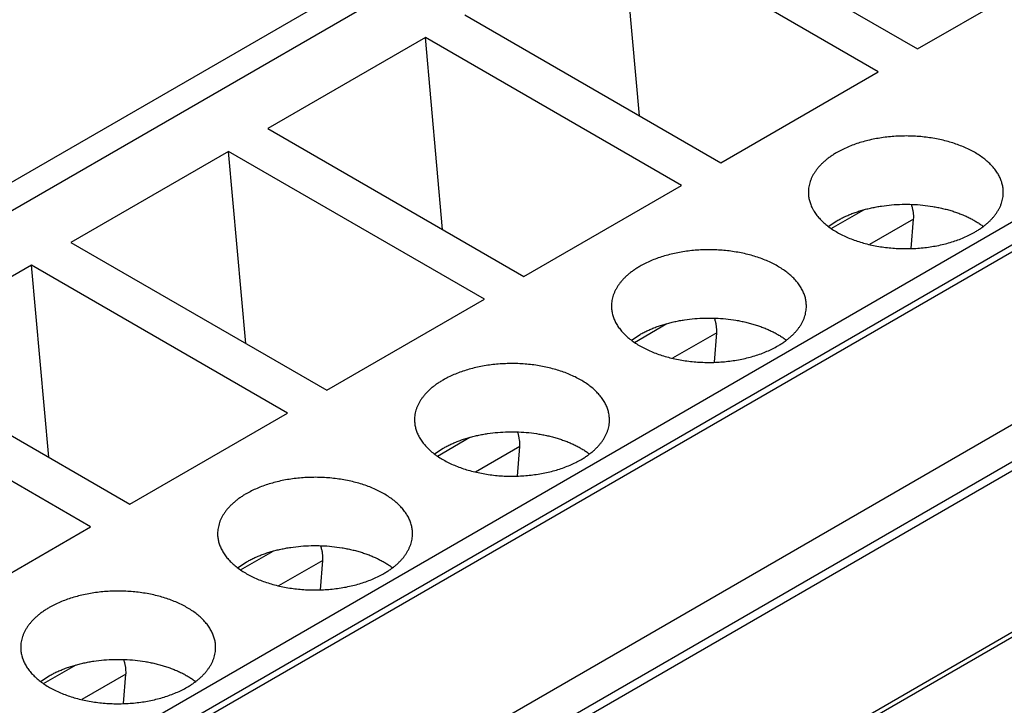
# Model space of a CAD drawing. Header units: inches. Extents: x 0 to 34, y 0 to 22.
# Tile 74 of 80: x 30.604 to 30.952, y 19.113 to 19.355. Entities that reach past the tile are written whole.
import ezdxf

# ---------------------------------------------------------------- set-up
doc = ezdxf.new("R2010")
doc.units = ezdxf.units.IN
doc.header["$LTSCALE"] = 1.87
doc.header["$MEASUREMENT"] = 0
doc.layers.get('0').update_dxf_attribs({"linetype": 'CONTINUOUS'})

msp = doc.modelspace()

# ---------------------------------------------------------------- linework, layer by layer
at = {"color": 7, "linetype": 'CONTINUOUS'}
for p, q in [((30.85879, 19.44649), (28.73609, 18.22086)), ((28.75085, 18.21939), (30.87356, 19.44503)), ((30.8311, 19.39721), (30.92158, 19.34497)), ((30.90766, 19.33693), (30.81718, 19.38917)), ((30.8233, 19.32135), (30.81718, 19.38917)), ((30.92158, 19.34497), (30.97726, 19.37711)), ((30.76151, 19.35702), (30.85198, 19.30478)), ((30.74759, 19.34898), (30.69191, 19.31684)), ((30.83806, 19.29674), (30.74759, 19.34898)), ((30.7537, 19.28116), (30.74759, 19.34898)), ((28.93111, 18.11532), (31.05381, 19.34095)), ((28.93459, 18.10929), (31.05729, 19.33492)), ((30.85198, 19.30478), (30.90766, 19.33693)), ((28.93459, 18.10688), (31.05729, 19.33251)), ((30.69191, 19.31684), (30.78239, 19.2646)), ((30.67799, 19.3088), (30.62231, 19.27665)), ((30.76847, 19.25656), (30.67799, 19.3088)), ((30.6841, 19.24098), (30.67799, 19.3088)), ((28.98749, 18.07634), (31.11019, 19.30197)), ((30.78239, 19.2646), (30.83806, 19.29674)), ((28.99588, 18.06809), (31.11859, 19.29371)), ((31.12352, 19.29323), (29.0008, 18.0676)), ((30.89105, 19.28153), (30.90255, 19.28817)), ((30.89, 19.28228), (30.89304, 19.28429)), ((30.92016, 19.28491), (30.90453, 19.27588)), ((30.91933, 19.27448), (30.92016, 19.28491)), ((30.62231, 19.27665), (30.71279, 19.22441)), ((30.60839, 19.26861), (30.55272, 19.23647)), ((30.69887, 19.21638), (30.60839, 19.26861)), ((30.6145, 19.20079), (30.60839, 19.26861)), ((31.17743, 19.26735), (29.05472, 18.04172)), ((31.17989, 19.26711), (29.05718, 18.04148)), ((30.71279, 19.22441), (30.76847, 19.25656)), ((30.82145, 19.24134), (30.83295, 19.24798)), ((30.82041, 19.2421), (30.82345, 19.24411)), ((30.85056, 19.24472), (30.83494, 19.2357)), ((30.84974, 19.23429), (30.85056, 19.24472)), ((30.55272, 19.23647), (30.64319, 19.18423)), ((30.62927, 19.17619), (30.5388, 19.22843)), ((30.64319, 19.18423), (30.69887, 19.21638)), ((30.75185, 19.20116), (30.76335, 19.2078)), ((30.75081, 19.20191), (30.75385, 19.20392)), ((30.78096, 19.20454), (30.76534, 19.19552)), ((30.78014, 19.19411), (30.78096, 19.20454)), ((30.5736, 19.14404), (30.62927, 19.17619)), ((30.68225, 19.16097), (30.69376, 19.16761)), ((30.68121, 19.16173), (30.68425, 19.16374)), ((30.71137, 19.16435), (30.69574, 19.15533)), ((30.71054, 19.15392), (30.71137, 19.16435)), ((30.61266, 19.12079), (30.62416, 19.12743)), ((30.61162, 19.12154), (30.61466, 19.12355)), ((30.64177, 19.12417), (30.62615, 19.11515)), ((30.64094, 19.11374), (30.64177, 19.12417))]:
    msp.add_line(p, q, dxfattribs=at)
for centre in [(30.91075, 19.28565), (30.84115, 19.24546), (30.77156, 19.20528), (30.70196, 19.16509), (30.63236, 19.12491)]:
    msp.add_arc(centre, 0.00944, 355.4961, 0.0764, dxfattribs=at)
for points, knots in [([(30.95185, 19.29433), (30.95185, 19.29458), (30.95184, 19.29507), (30.95177, 19.2958), (30.95165, 19.29653), (30.95149, 19.29726), (30.95128, 19.29798), (30.95102, 19.2987), (30.95072, 19.29941), (30.95025, 19.30036), (30.94956, 19.30153), (30.94855, 19.30287), (30.94738, 19.30417), (30.94604, 19.30542), (30.94455, 19.30661), (30.94292, 19.30772), (30.94115, 19.30877), (30.93925, 19.30974), (30.93723, 19.31062), (30.9351, 19.31142), (30.93288, 19.31212), (30.93058, 19.31273), (30.9282, 19.31324), (30.92577, 19.31365), (30.92329, 19.31395), (30.92078, 19.31415), (30.91825, 19.31424), (30.91572, 19.31422), (30.91319, 19.31409), (30.91069, 19.31386), (30.90822, 19.31352), (30.90581, 19.31308), (30.90345, 19.31254), (30.90118, 19.3119), (30.89899, 19.31116), (30.8969, 19.31034), (30.89492, 19.30942), (30.89365, 19.30875), (30.89304, 19.3084)], [0, 0, 0, 0, 0.010653, 0.021335, 0.032074, 0.042898, 0.053833, 0.064905, 0.076137, 0.08755, 0.110991, 0.135368, 0.160781, 0.187296, 0.214949, 0.243748, 0.273677, 0.3047, 0.336759, 0.369784, 0.403688, 0.438373, 0.473732, 0.509648, 0.545999, 0.582658, 0.619494, 0.656374, 0.693166, 0.729736, 0.765956, 0.8017, 0.836846, 0.871282, 0.904903, 0.937615, 0.969337, 1, 1, 1, 1]), ([(30.89304, 19.3084), (30.89265, 19.30817), (30.89188, 19.30771), (30.89078, 19.30697), (30.88974, 19.3062), (30.88876, 19.3054), (30.88786, 19.30458), (30.88702, 19.30373), (30.88626, 19.30285), (30.88557, 19.30196), (30.88496, 19.30105), (30.88443, 19.30012), (30.88398, 19.29918), (30.88361, 19.29822), (30.88332, 19.29726), (30.88311, 19.29629), (30.88298, 19.29531), (30.88296, 19.29466), (30.88296, 19.29433)], [0, 0, 0, 0, 0.075233, 0.14856, 0.219957, 0.28942, 0.356963, 0.422622, 0.486452, 0.548535, 0.608975, 0.667901, 0.725471, 0.781862, 0.837279, 0.891946, 0.946102, 1, 1, 1, 1]), ([(30.88296, 19.29433), (30.88296, 19.29409), (30.88297, 19.2936), (30.88304, 19.29287), (30.88316, 19.29214), (30.88332, 19.29141), (30.88353, 19.29069), (30.88379, 19.28997), (30.88409, 19.28926), (30.88455, 19.28831), (30.88525, 19.28714), (30.88626, 19.28579), (30.88743, 19.28449), (30.88876, 19.28325), (30.89025, 19.28206), (30.89189, 19.28094), (30.89366, 19.2799), (30.89556, 19.27893), (30.89758, 19.27804), (30.89971, 19.27725), (30.90193, 19.27654), (30.90423, 19.27594), (30.90661, 19.27543), (30.90904, 19.27502), (30.91152, 19.27472), (30.91403, 19.27452), (30.91656, 19.27443), (30.91909, 19.27445), (30.92162, 19.27457), (30.92412, 19.27481), (30.92658, 19.27514), (30.929, 19.27559), (30.93135, 19.27613), (30.93363, 19.27677), (30.93582, 19.2775), (30.93791, 19.27833), (30.93989, 19.27924), (30.94115, 19.27992), (30.94176, 19.28027)], [0, 0, 0, 0, 0.010653, 0.021335, 0.032074, 0.042898, 0.053833, 0.064905, 0.076137, 0.08755, 0.110991, 0.135368, 0.160781, 0.187296, 0.214949, 0.243748, 0.273677, 0.3047, 0.336759, 0.369784, 0.403688, 0.438373, 0.473732, 0.509648, 0.545999, 0.582658, 0.619494, 0.656374, 0.693166, 0.729736, 0.765956, 0.8017, 0.836846, 0.871282, 0.904903, 0.937615, 0.969337, 1, 1, 1, 1]), ([(30.94176, 19.28027), (30.94216, 19.2805), (30.94292, 19.28096), (30.94403, 19.2817), (30.94507, 19.28247), (30.94605, 19.28327), (30.94695, 19.28409), (30.94779, 19.28494), (30.94855, 19.28581), (30.94923, 19.28671), (30.94985, 19.28762), (30.95038, 19.28855), (30.95083, 19.28949), (30.9512, 19.29044), (30.95149, 19.29141), (30.9517, 19.29238), (30.95183, 19.29336), (30.95185, 19.29401), (30.95185, 19.29433)], [0, 0, 0, 0, 0.075233, 0.14856, 0.219957, 0.28942, 0.356963, 0.422622, 0.486452, 0.548535, 0.608975, 0.667901, 0.725471, 0.781862, 0.837279, 0.891946, 0.946102, 1, 1, 1, 1]), ([(30.89304, 19.28429), (30.89348, 19.28454), (30.89438, 19.28504), (30.89578, 19.28572), (30.89724, 19.28636), (30.89876, 19.28696), (30.90032, 19.28751), (30.90194, 19.28801), (30.9036, 19.28846), (30.9053, 19.28886), (30.90704, 19.2892), (30.9094, 19.28959), (30.9124, 19.28994), (30.91605, 19.29014), (30.91971, 19.29011), (30.92335, 19.28986), (30.92634, 19.28946), (30.92868, 19.28903), (30.9304, 19.28866), (30.93208, 19.28823), (30.93371, 19.28776), (30.93531, 19.28723), (30.93685, 19.28666), (30.93833, 19.28604), (30.93976, 19.28537), (30.94113, 19.28466), (30.94242, 19.28391), (30.94365, 19.28312), (30.94443, 19.28257), (30.94481, 19.28228)], [0, 0, 0, 0, 0.027972, 0.056656, 0.086024, 0.116041, 0.146667, 0.177858, 0.209567, 0.241743, 0.274331, 0.307275, 0.373985, 0.441389, 0.508983, 0.576255, 0.642702, 0.675468, 0.707849, 0.739789, 0.771235, 0.802138, 0.832452, 0.862136, 0.891152, 0.919469, 0.947061, 0.973909, 1, 1, 1, 1]), ([(30.92019, 19.28566), (30.92019, 19.28601), (30.92015, 19.28673), (30.91999, 19.28783), (30.91974, 19.28896), (30.91951, 19.28971), (30.91938, 19.29008)], [0, 0, 0, 0, 0.233406, 0.478926, 0.735073, 1, 1, 1, 1]), ([(30.88226, 19.25415), (30.88226, 19.25439), (30.88224, 19.25488), (30.88217, 19.25561), (30.88205, 19.25634), (30.88189, 19.25707), (30.88168, 19.2578), (30.88142, 19.25851), (30.88112, 19.25923), (30.88066, 19.26017), (30.87996, 19.26134), (30.87895, 19.26269), (30.87778, 19.26399), (30.87645, 19.26524), (30.87496, 19.26642), (30.87332, 19.26754), (30.87155, 19.26859), (30.86965, 19.26955), (30.86763, 19.27044), (30.8655, 19.27123), (30.86328, 19.27194), (30.86098, 19.27255), (30.8586, 19.27306), (30.85617, 19.27346), (30.85369, 19.27377), (30.85118, 19.27396), (30.84865, 19.27405), (30.84612, 19.27403), (30.84359, 19.27391), (30.84109, 19.27368), (30.83863, 19.27334), (30.83621, 19.2729), (30.83386, 19.27236), (30.83158, 19.27171), (30.82939, 19.27098), (30.8273, 19.27015), (30.82532, 19.26924), (30.82406, 19.26857), (30.82345, 19.26821)], [0, 0, 0, 0, 0.010653, 0.021335, 0.032074, 0.042898, 0.053833, 0.064905, 0.076137, 0.08755, 0.110991, 0.135368, 0.160781, 0.187296, 0.214949, 0.243748, 0.273677, 0.3047, 0.336759, 0.369784, 0.403688, 0.438373, 0.473732, 0.509648, 0.545999, 0.582658, 0.619494, 0.656374, 0.693166, 0.729736, 0.765956, 0.8017, 0.836846, 0.871282, 0.904903, 0.937615, 0.969337, 1, 1, 1, 1]), ([(30.82345, 19.26821), (30.82305, 19.26799), (30.82229, 19.26752), (30.82118, 19.26678), (30.82014, 19.26601), (30.81917, 19.26522), (30.81826, 19.26439), (30.81743, 19.26354), (30.81666, 19.26267), (30.81598, 19.26178), (30.81537, 19.26086), (30.81483, 19.25994), (30.81438, 19.25899), (30.81401, 19.25804), (30.81372, 19.25708), (30.81351, 19.2561), (30.81339, 19.25513), (30.81336, 19.25447), (30.81336, 19.25415)], [0, 0, 0, 0, 0.075233, 0.14856, 0.219957, 0.28942, 0.356963, 0.422622, 0.486452, 0.548535, 0.608975, 0.667901, 0.725471, 0.781862, 0.837279, 0.891946, 0.946102, 1, 1, 1, 1]), ([(30.81336, 19.25415), (30.81336, 19.25391), (30.81337, 19.25342), (30.81344, 19.25268), (30.81356, 19.25195), (30.81372, 19.25123), (30.81393, 19.2505), (30.81419, 19.24979), (30.81449, 19.24907), (30.81496, 19.24812), (30.81566, 19.24696), (30.81666, 19.24561), (30.81783, 19.24431), (30.81917, 19.24306), (30.82066, 19.24188), (30.82229, 19.24076), (30.82407, 19.23971), (30.82597, 19.23874), (30.82798, 19.23786), (30.83011, 19.23706), (30.83233, 19.23636), (30.83464, 19.23575), (30.83701, 19.23524), (30.83944, 19.23484), (30.84192, 19.23453), (30.84443, 19.23434), (30.84696, 19.23425), (30.8495, 19.23426), (30.85202, 19.23439), (30.85452, 19.23462), (30.85699, 19.23496), (30.8594, 19.2354), (30.86176, 19.23594), (30.86403, 19.23658), (30.86622, 19.23732), (30.86832, 19.23815), (30.8703, 19.23906), (30.87156, 19.23973), (30.87217, 19.24008)], [0, 0, 0, 0, 0.010653, 0.021335, 0.032074, 0.042898, 0.053833, 0.064905, 0.076137, 0.08755, 0.110991, 0.135368, 0.160781, 0.187296, 0.214949, 0.243748, 0.273677, 0.3047, 0.336759, 0.369784, 0.403688, 0.438373, 0.473732, 0.509648, 0.545999, 0.582658, 0.619494, 0.656374, 0.693166, 0.729736, 0.765956, 0.8017, 0.836846, 0.871282, 0.904903, 0.937615, 0.969337, 1, 1, 1, 1]), ([(30.87217, 19.24008), (30.87256, 19.24031), (30.87333, 19.24078), (30.87443, 19.24152), (30.87547, 19.24229), (30.87645, 19.24308), (30.87735, 19.24391), (30.87819, 19.24476), (30.87895, 19.24563), (30.87964, 19.24652), (30.88025, 19.24743), (30.88078, 19.24836), (30.88123, 19.2493), (30.8816, 19.25026), (30.8819, 19.25122), (30.8821, 19.25219), (30.88223, 19.25317), (30.88226, 19.25382), (30.88226, 19.25415)], [0, 0, 0, 0, 0.075233, 0.14856, 0.219957, 0.28942, 0.356963, 0.422622, 0.486452, 0.548535, 0.608975, 0.667901, 0.725471, 0.781862, 0.837279, 0.891946, 0.946102, 1, 1, 1, 1]), ([(30.82345, 19.24411), (30.82389, 19.24436), (30.82479, 19.24485), (30.82618, 19.24554), (30.82764, 19.24618), (30.82916, 19.24678), (30.83073, 19.24733), (30.83234, 19.24783), (30.83401, 19.24828), (30.83571, 19.24867), (30.83744, 19.24902), (30.8398, 19.24941), (30.84281, 19.24976), (30.84645, 19.24995), (30.85011, 19.24992), (30.85375, 19.24967), (30.85674, 19.24927), (30.85908, 19.24885), (30.8608, 19.24847), (30.86248, 19.24805), (30.86412, 19.24757), (30.86571, 19.24705), (30.86725, 19.24647), (30.86874, 19.24585), (30.87017, 19.24519), (30.87153, 19.24448), (30.87283, 19.24373), (30.87405, 19.24294), (30.87483, 19.24238), (30.87521, 19.2421)], [0, 0, 0, 0, 0.027972, 0.056656, 0.086024, 0.116041, 0.146667, 0.177858, 0.209567, 0.241743, 0.274331, 0.307275, 0.373985, 0.441389, 0.508983, 0.576255, 0.642702, 0.675468, 0.707849, 0.739789, 0.771235, 0.802138, 0.832452, 0.862136, 0.891152, 0.919469, 0.947061, 0.973909, 1, 1, 1, 1]), ([(30.85059, 19.24547), (30.85059, 19.24583), (30.85055, 19.24655), (30.8504, 19.24764), (30.85014, 19.24877), (30.84991, 19.24952), (30.84978, 19.2499)], [0, 0, 0, 0, 0.233406, 0.478926, 0.735073, 1, 1, 1, 1]), ([(30.81266, 19.21396), (30.81266, 19.21421), (30.81264, 19.2147), (30.81257, 19.21543), (30.81246, 19.21616), (30.81229, 19.21689), (30.81208, 19.21761), (30.81183, 19.21833), (30.81153, 19.21904), (30.81106, 19.21999), (30.81036, 19.22116), (30.80936, 19.2225), (30.80818, 19.2238), (30.80685, 19.22505), (30.80536, 19.22624), (30.80373, 19.22735), (30.80195, 19.2284), (30.80005, 19.22937), (30.79803, 19.23025), (30.79591, 19.23105), (30.79369, 19.23175), (30.79138, 19.23236), (30.78901, 19.23287), (30.78657, 19.23328), (30.78409, 19.23358), (30.78158, 19.23378), (30.77906, 19.23387), (30.77652, 19.23385), (30.774, 19.23372), (30.7715, 19.23349), (30.76903, 19.23315), (30.76661, 19.23271), (30.76426, 19.23217), (30.76198, 19.23153), (30.75979, 19.23079), (30.7577, 19.22997), (30.75572, 19.22906), (30.75446, 19.22838), (30.75385, 19.22803)], [0, 0, 0, 0, 0.010653, 0.021335, 0.032074, 0.042898, 0.053833, 0.064905, 0.076137, 0.08755, 0.110991, 0.135368, 0.160781, 0.187296, 0.214949, 0.243748, 0.273677, 0.3047, 0.336759, 0.369784, 0.403688, 0.438373, 0.473732, 0.509648, 0.545999, 0.582658, 0.619494, 0.656374, 0.693166, 0.729736, 0.765956, 0.8017, 0.836846, 0.871282, 0.904903, 0.937615, 0.969337, 1, 1, 1, 1]), ([(30.75385, 19.22803), (30.75346, 19.2278), (30.75269, 19.22734), (30.75158, 19.2266), (30.75054, 19.22583), (30.74957, 19.22503), (30.74866, 19.22421), (30.74783, 19.22336), (30.74707, 19.22248), (30.74638, 19.22159), (30.74577, 19.22068), (30.74524, 19.21975), (30.74478, 19.21881), (30.74441, 19.21785), (30.74412, 19.21689), (30.74391, 19.21592), (30.74379, 19.21494), (30.74376, 19.21429), (30.74376, 19.21396)], [0, 0, 0, 0, 0.075233, 0.14856, 0.219957, 0.28942, 0.356963, 0.422622, 0.486452, 0.548535, 0.608975, 0.667901, 0.725471, 0.781862, 0.837279, 0.891946, 0.946102, 1, 1, 1, 1]), ([(30.74376, 19.21396), (30.74376, 19.21372), (30.74378, 19.21323), (30.74385, 19.2125), (30.74396, 19.21177), (30.74413, 19.21104), (30.74434, 19.21032), (30.74459, 19.2096), (30.74489, 19.20889), (30.74536, 19.20794), (30.74606, 19.20677), (30.74706, 19.20542), (30.74824, 19.20412), (30.74957, 19.20288), (30.75106, 19.20169), (30.7527, 19.20057), (30.75447, 19.19953), (30.75637, 19.19856), (30.75839, 19.19768), (30.76051, 19.19688), (30.76273, 19.19617), (30.76504, 19.19557), (30.76741, 19.19506), (30.76985, 19.19465), (30.77233, 19.19435), (30.77484, 19.19415), (30.77737, 19.19406), (30.7799, 19.19408), (30.78242, 19.19421), (30.78493, 19.19444), (30.78739, 19.19477), (30.78981, 19.19522), (30.79216, 19.19576), (30.79444, 19.1964), (30.79663, 19.19713), (30.79872, 19.19796), (30.8007, 19.19887), (30.80196, 19.19955), (30.80257, 19.1999)], [0, 0, 0, 0, 0.010653, 0.021335, 0.032074, 0.042898, 0.053833, 0.064905, 0.076137, 0.08755, 0.110991, 0.135368, 0.160781, 0.187296, 0.214949, 0.243748, 0.273677, 0.3047, 0.336759, 0.369784, 0.403688, 0.438373, 0.473732, 0.509648, 0.545999, 0.582658, 0.619494, 0.656374, 0.693166, 0.729736, 0.765956, 0.8017, 0.836846, 0.871282, 0.904903, 0.937615, 0.969337, 1, 1, 1, 1]), ([(30.80257, 19.1999), (30.80296, 19.20013), (30.80373, 19.20059), (30.80484, 19.20133), (30.80588, 19.2021), (30.80685, 19.2029), (30.80776, 19.20372), (30.80859, 19.20457), (30.80935, 19.20544), (30.81004, 19.20634), (30.81065, 19.20725), (30.81118, 19.20818), (30.81164, 19.20912), (30.81201, 19.21007), (30.8123, 19.21104), (30.81251, 19.21201), (30.81263, 19.21299), (30.81266, 19.21364), (30.81266, 19.21396)], [0, 0, 0, 0, 0.075233, 0.14856, 0.219957, 0.28942, 0.356963, 0.422622, 0.486452, 0.548535, 0.608975, 0.667901, 0.725471, 0.781862, 0.837279, 0.891946, 0.946102, 1, 1, 1, 1]), ([(30.75385, 19.20392), (30.75429, 19.20417), (30.75519, 19.20467), (30.75659, 19.20535), (30.75805, 19.20599), (30.75956, 19.20659), (30.76113, 19.20714), (30.76275, 19.20764), (30.76441, 19.20809), (30.76611, 19.20849), (30.76784, 19.20883), (30.7702, 19.20922), (30.77321, 19.20957), (30.77686, 19.20977), (30.78052, 19.20974), (30.78415, 19.20949), (30.78714, 19.20909), (30.78948, 19.20866), (30.7912, 19.20829), (30.79288, 19.20786), (30.79452, 19.20739), (30.79611, 19.20686), (30.79765, 19.20629), (30.79914, 19.20567), (30.80057, 19.205), (30.80193, 19.20429), (30.80323, 19.20354), (30.80446, 19.20275), (30.80524, 19.2022), (30.80561, 19.20191)], [0, 0, 0, 0, 0.027972, 0.056656, 0.086024, 0.116041, 0.146667, 0.177858, 0.209567, 0.241743, 0.274331, 0.307275, 0.373985, 0.441389, 0.508983, 0.576255, 0.642702, 0.675468, 0.707849, 0.739789, 0.771235, 0.802138, 0.832452, 0.862136, 0.891152, 0.919469, 0.947061, 0.973909, 1, 1, 1, 1]), ([(30.78099, 19.20529), (30.78099, 19.20564), (30.78096, 19.20636), (30.7808, 19.20746), (30.78055, 19.20859), (30.78032, 19.20934), (30.78018, 19.20971)], [0, 0, 0, 0, 0.233406, 0.478926, 0.735073, 1, 1, 1, 1]), ([(30.74306, 19.17378), (30.74306, 19.17402), (30.74305, 19.17451), (30.74298, 19.17525), (30.74286, 19.17598), (30.7427, 19.1767), (30.74249, 19.17743), (30.74223, 19.17814), (30.74193, 19.17886), (30.74146, 19.1798), (30.74077, 19.18097), (30.73976, 19.18232), (30.73859, 19.18362), (30.73725, 19.18487), (30.73576, 19.18605), (30.73413, 19.18717), (30.73236, 19.18822), (30.73046, 19.18918), (30.72844, 19.19007), (30.72631, 19.19087), (30.72409, 19.19157), (30.72179, 19.19218), (30.71941, 19.19269), (30.71698, 19.19309), (30.7145, 19.1934), (30.71199, 19.19359), (30.70946, 19.19368), (30.70692, 19.19366), (30.7044, 19.19354), (30.7019, 19.19331), (30.69943, 19.19297), (30.69702, 19.19253), (30.69466, 19.19199), (30.69239, 19.19135), (30.6902, 19.19061), (30.68811, 19.18978), (30.68612, 19.18887), (30.68486, 19.1882), (30.68425, 19.18784)], [0, 0, 0, 0, 0.010653, 0.021335, 0.032074, 0.042898, 0.053833, 0.064905, 0.076137, 0.08755, 0.110991, 0.135368, 0.160781, 0.187296, 0.214949, 0.243748, 0.273677, 0.3047, 0.336759, 0.369784, 0.403688, 0.438373, 0.473732, 0.509648, 0.545999, 0.582658, 0.619494, 0.656374, 0.693166, 0.729736, 0.765956, 0.8017, 0.836846, 0.871282, 0.904903, 0.937615, 0.969337, 1, 1, 1, 1]), ([(30.68425, 19.18784), (30.68386, 19.18762), (30.68309, 19.18715), (30.68199, 19.18641), (30.68095, 19.18564), (30.67997, 19.18485), (30.67907, 19.18402), (30.67823, 19.18317), (30.67747, 19.1823), (30.67678, 19.18141), (30.67617, 19.18049), (30.67564, 19.17957), (30.67519, 19.17862), (30.67482, 19.17767), (30.67453, 19.17671), (30.67432, 19.17573), (30.67419, 19.17476), (30.67416, 19.17411), (30.67416, 19.17378)], [0, 0, 0, 0, 0.075233, 0.14856, 0.219957, 0.28942, 0.356963, 0.422622, 0.486452, 0.548535, 0.608975, 0.667901, 0.725471, 0.781862, 0.837279, 0.891946, 0.946102, 1, 1, 1, 1]), ([(30.67416, 19.17378), (30.67416, 19.17354), (30.67418, 19.17305), (30.67425, 19.17231), (30.67437, 19.17158), (30.67453, 19.17086), (30.67474, 19.17013), (30.675, 19.16942), (30.6753, 19.1687), (30.67576, 19.16776), (30.67646, 19.16659), (30.67747, 19.16524), (30.67864, 19.16394), (30.67997, 19.16269), (30.68146, 19.16151), (30.6831, 19.16039), (30.68487, 19.15934), (30.68677, 19.15838), (30.68879, 19.15749), (30.69092, 19.15669), (30.69314, 19.15599), (30.69544, 19.15538), (30.69782, 19.15487), (30.70025, 19.15447), (30.70273, 19.15416), (30.70524, 19.15397), (30.70777, 19.15388), (30.7103, 19.1539), (30.71283, 19.15402), (30.71533, 19.15425), (30.71779, 19.15459), (30.72021, 19.15503), (30.72256, 19.15557), (30.72484, 19.15621), (30.72703, 19.15695), (30.72912, 19.15778), (30.7311, 19.15869), (30.73236, 19.15936), (30.73297, 19.15972)], [0, 0, 0, 0, 0.010653, 0.021335, 0.032074, 0.042898, 0.053833, 0.064905, 0.076137, 0.08755, 0.110991, 0.135368, 0.160781, 0.187296, 0.214949, 0.243748, 0.273677, 0.3047, 0.336759, 0.369784, 0.403688, 0.438373, 0.473732, 0.509648, 0.545999, 0.582658, 0.619494, 0.656374, 0.693166, 0.729736, 0.765956, 0.8017, 0.836846, 0.871282, 0.904903, 0.937615, 0.969337, 1, 1, 1, 1]), ([(30.73297, 19.15972), (30.73337, 19.15994), (30.73413, 19.16041), (30.73524, 19.16115), (30.73628, 19.16192), (30.73726, 19.16271), (30.73816, 19.16354), (30.739, 19.16439), (30.73976, 19.16526), (30.74044, 19.16615), (30.74105, 19.16706), (30.74159, 19.16799), (30.74204, 19.16894), (30.74241, 19.16989), (30.7427, 19.17085), (30.74291, 19.17182), (30.74303, 19.1728), (30.74306, 19.17345), (30.74306, 19.17378)], [0, 0, 0, 0, 0.075233, 0.14856, 0.219957, 0.28942, 0.356963, 0.422622, 0.486452, 0.548535, 0.608975, 0.667901, 0.725471, 0.781862, 0.837279, 0.891946, 0.946102, 1, 1, 1, 1]), ([(30.68425, 19.16374), (30.68469, 19.16399), (30.68559, 19.16448), (30.68699, 19.16517), (30.68845, 19.16581), (30.68996, 19.16641), (30.69153, 19.16696), (30.69315, 19.16746), (30.69481, 19.16791), (30.69651, 19.1683), (30.69825, 19.16865), (30.70061, 19.16904), (30.70361, 19.16939), (30.70726, 19.16958), (30.71092, 19.16955), (30.71456, 19.1693), (30.71754, 19.1689), (30.71989, 19.16848), (30.7216, 19.1681), (30.72328, 19.16768), (30.72492, 19.1672), (30.72652, 19.16668), (30.72806, 19.1661), (30.72954, 19.16548), (30.73097, 19.16482), (30.73234, 19.16411), (30.73363, 19.16336), (30.73486, 19.16257), (30.73564, 19.16201), (30.73601, 19.16173)], [0, 0, 0, 0, 0.027972, 0.056656, 0.086024, 0.116041, 0.146667, 0.177858, 0.209567, 0.241743, 0.274331, 0.307275, 0.373985, 0.441389, 0.508983, 0.576255, 0.642702, 0.675468, 0.707849, 0.739789, 0.771235, 0.802138, 0.832452, 0.862136, 0.891152, 0.919469, 0.947061, 0.973909, 1, 1, 1, 1]), ([(30.7114, 19.16511), (30.7114, 19.16546), (30.71136, 19.16618), (30.7112, 19.16728), (30.71095, 19.1684), (30.71072, 19.16915), (30.71059, 19.16953)], [0, 0, 0, 0, 0.233406, 0.478926, 0.735073, 1, 1, 1, 1]), ([(30.67347, 19.1336), (30.67347, 19.13384), (30.67345, 19.13433), (30.67338, 19.13506), (30.67326, 19.13579), (30.6731, 19.13652), (30.67289, 19.13724), (30.67263, 19.13796), (30.67233, 19.13867), (30.67187, 19.13962), (30.67117, 19.14079), (30.67016, 19.14213), (30.66899, 19.14344), (30.66766, 19.14468), (30.66617, 19.14587), (30.66453, 19.14699), (30.66276, 19.14803), (30.66086, 19.149), (30.65884, 19.14988), (30.65671, 19.15068), (30.65449, 19.15139), (30.65219, 19.15199), (30.64981, 19.1525), (30.64738, 19.15291), (30.6449, 19.15321), (30.64239, 19.15341), (30.63986, 19.1535), (30.63733, 19.15348), (30.6348, 19.15335), (30.6323, 19.15312), (30.62984, 19.15278), (30.62742, 19.15234), (30.62507, 19.1518), (30.62279, 19.15116), (30.6206, 19.15043), (30.61851, 19.1496), (30.61653, 19.14869), (30.61527, 19.14801), (30.61466, 19.14766)], [0, 0, 0, 0, 0.010653, 0.021335, 0.032074, 0.042898, 0.053833, 0.064905, 0.076137, 0.08755, 0.110991, 0.135368, 0.160781, 0.187296, 0.214949, 0.243748, 0.273677, 0.3047, 0.336759, 0.369784, 0.403688, 0.438373, 0.473732, 0.509648, 0.545999, 0.582658, 0.619494, 0.656374, 0.693166, 0.729736, 0.765956, 0.8017, 0.836846, 0.871282, 0.904903, 0.937615, 0.969337, 1, 1, 1, 1]), ([(30.61466, 19.14766), (30.61426, 19.14743), (30.6135, 19.14697), (30.61239, 19.14623), (30.61135, 19.14546), (30.61038, 19.14466), (30.60947, 19.14384), (30.60863, 19.14299), (30.60787, 19.14211), (30.60719, 19.14122), (30.60658, 19.14031), (30.60604, 19.13938), (30.60559, 19.13844), (30.60522, 19.13749), (30.60493, 19.13652), (30.60472, 19.13555), (30.6046, 19.13457), (30.60457, 19.13392), (30.60457, 19.1336)], [0, 0, 0, 0, 0.075233, 0.14856, 0.219957, 0.28942, 0.356963, 0.422622, 0.486452, 0.548535, 0.608975, 0.667901, 0.725471, 0.781862, 0.837279, 0.891946, 0.946102, 1, 1, 1, 1]), ([(30.60457, 19.1336), (30.60457, 19.13335), (30.60458, 19.13286), (30.60465, 19.13213), (30.60477, 19.1314), (30.60493, 19.13067), (30.60514, 19.12995), (30.6054, 19.12923), (30.6057, 19.12852), (30.60617, 19.12757), (30.60687, 19.1264), (30.60787, 19.12506), (30.60904, 19.12376), (30.61038, 19.12251), (30.61187, 19.12132), (30.6135, 19.1202), (30.61527, 19.11916), (30.61718, 19.11819), (30.61919, 19.11731), (30.62132, 19.11651), (30.62354, 19.11581), (30.62584, 19.1152), (30.62822, 19.11469), (30.63065, 19.11428), (30.63313, 19.11398), (30.63564, 19.11378), (30.63817, 19.11369), (30.64071, 19.11371), (30.64323, 19.11384), (30.64573, 19.11407), (30.6482, 19.11441), (30.65061, 19.11485), (30.65297, 19.11539), (30.65524, 19.11603), (30.65743, 19.11676), (30.65953, 19.11759), (30.66151, 19.1185), (30.66277, 19.11918), (30.66338, 19.11953)], [0, 0, 0, 0, 0.010653, 0.021335, 0.032074, 0.042898, 0.053833, 0.064905, 0.076137, 0.08755, 0.110991, 0.135368, 0.160781, 0.187296, 0.214949, 0.243748, 0.273677, 0.3047, 0.336759, 0.369784, 0.403688, 0.438373, 0.473732, 0.509648, 0.545999, 0.582658, 0.619494, 0.656374, 0.693166, 0.729736, 0.765956, 0.8017, 0.836846, 0.871282, 0.904903, 0.937615, 0.969337, 1, 1, 1, 1]), ([(30.66338, 19.11953), (30.66377, 19.11976), (30.66454, 19.12022), (30.66564, 19.12096), (30.66668, 19.12173), (30.66766, 19.12253), (30.66856, 19.12335), (30.6694, 19.1242), (30.67016, 19.12508), (30.67085, 19.12597), (30.67146, 19.12688), (30.67199, 19.12781), (30.67244, 19.12875), (30.67281, 19.1297), (30.6731, 19.13067), (30.67331, 19.13164), (30.67344, 19.13262), (30.67347, 19.13327), (30.67347, 19.1336)], [0, 0, 0, 0, 0.075233, 0.14856, 0.219957, 0.28942, 0.356963, 0.422622, 0.486452, 0.548535, 0.608975, 0.667901, 0.725471, 0.781862, 0.837279, 0.891946, 0.946102, 1, 1, 1, 1]), ([(30.61466, 19.12355), (30.6151, 19.1238), (30.616, 19.1243), (30.61739, 19.12498), (30.61885, 19.12563), (30.62037, 19.12622), (30.62194, 19.12677), (30.62355, 19.12727), (30.62521, 19.12772), (30.62691, 19.12812), (30.62865, 19.12846), (30.63101, 19.12886), (30.63401, 19.1292), (30.63766, 19.1294), (30.64132, 19.12937), (30.64496, 19.12912), (30.64795, 19.12872), (30.65029, 19.12829), (30.65201, 19.12792), (30.65369, 19.12749), (30.65533, 19.12702), (30.65692, 19.12649), (30.65846, 19.12592), (30.65995, 19.1253), (30.66138, 19.12463), (30.66274, 19.12392), (30.66404, 19.12317), (30.66526, 19.12238), (30.66604, 19.12183), (30.66642, 19.12154)], [0, 0, 0, 0, 0.027972, 0.056656, 0.086024, 0.116041, 0.146667, 0.177858, 0.209567, 0.241743, 0.274331, 0.307275, 0.373985, 0.441389, 0.508983, 0.576255, 0.642702, 0.675468, 0.707849, 0.739789, 0.771235, 0.802138, 0.832452, 0.862136, 0.891152, 0.919469, 0.947061, 0.973909, 1, 1, 1, 1]), ([(30.6418, 19.12492), (30.6418, 19.12527), (30.64176, 19.12599), (30.64161, 19.12709), (30.64135, 19.12822), (30.64112, 19.12897), (30.64099, 19.12934)], [0, 0, 0, 0, 0.233406, 0.478926, 0.735073, 1, 1, 1, 1])]:
    msp.add_open_spline(points, degree=3, knots=knots, dxfattribs=at)

doc.saveas('drawing.dxf')
